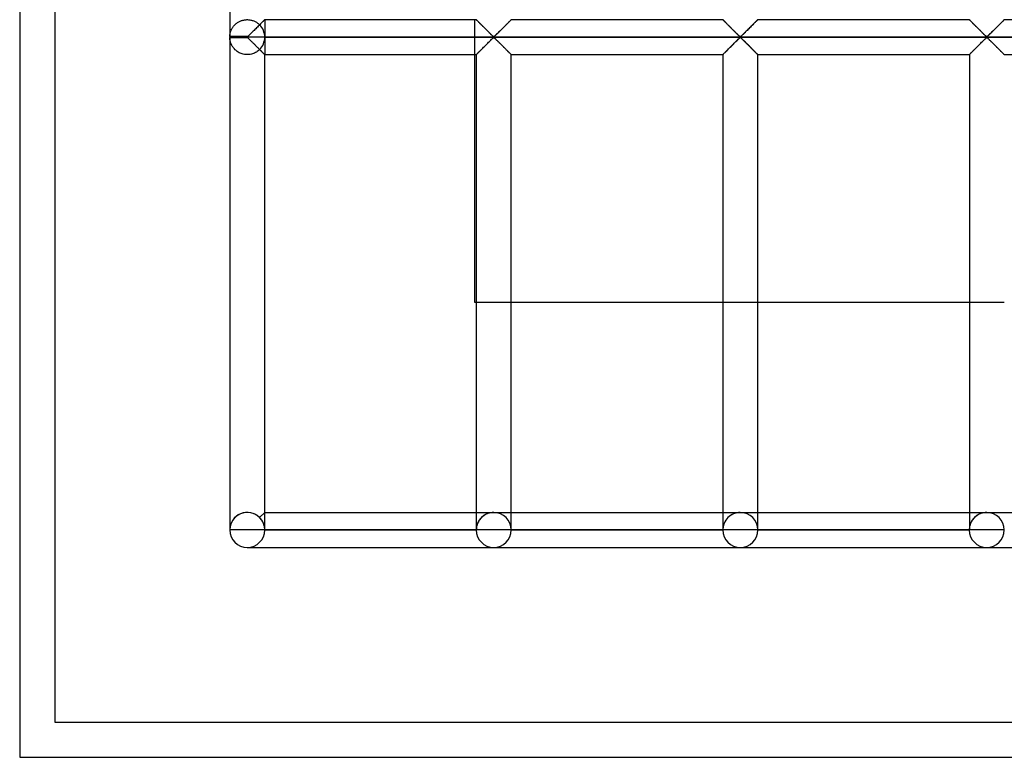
# Model space of a CAD drawing. Header units: millimetres. Extents: x -455 to 455, y -455 to 455.
# Tile 1 of 58: x -455 to -314, y -455 to -350. Entities that reach past the tile are written whole.
import ezdxf

# ---------------------------------------------------------------- set-up
doc = ezdxf.new("R2010")
doc.units = ezdxf.units.MM
doc.layers.add('MAIN-1', color=7, linetype='Continuous')
doc.layers.add('MAIN-2', color=7, linetype='Continuous')

msp = doc.modelspace()

# ---------------------------------------------------------------- linework, layer by layer
at = {"layer": 'MAIN-1'}
for p, q in [((-455, 455), (-455, -455)), ((-425, -211.32), (-425, -352.01)), ((-420.51, -350.09), (-420.61, -350.19)), ((-420.41, -349.99), (-420.51, -350.09)), ((-420.32, -349.9), (-420.41, -349.99)), ((-420.24, -349.82), (-420.32, -349.9)), ((-420.17, -349.75), (-420.24, -349.82)), ((-420.11, -349.69), (-420.17, -349.75)), ((-420.06, -349.64), (-420.11, -349.69)), ((-420.03, -349.61), (-420.06, -349.64)), ((-420.01, -349.59), (-420.03, -349.61)), ((-420, -349.58), (-420.01, -349.59)), ((-420, -349.58), (-389.79, -349.58)), ((-389.79, -349.59), (-389.79, -349.58)), ((-389.78, -349.59), (-389.79, -349.59)), ((-389.77, -349.6), (-389.78, -349.59)), ((-389.75, -349.62), (-389.77, -349.6)), ((-389.73, -349.64), (-389.75, -349.62)), ((-389.71, -349.66), (-389.73, -349.64)), ((-389.68, -349.69), (-389.71, -349.66)), ((-389.65, -349.73), (-389.68, -349.69)), ((-389.61, -349.76), (-389.65, -349.73)), ((-389.57, -349.8), (-389.61, -349.76)), ((-389.53, -349.85), (-389.57, -349.8)), ((-389.48, -349.89), (-389.53, -349.85)), ((-389.43, -349.94), (-389.48, -349.89)), ((-389.38, -350), (-389.43, -349.94)), ((-389.32, -350.05), (-389.38, -350)), ((-389.27, -350.11), (-389.32, -350.05)), ((-389.21, -350.17), (-389.27, -350.11)), ((-385.3, -350.09), (-385.4, -350.19)), ((-385.2, -349.99), (-385.3, -350.09)), ((-385.11, -349.9), (-385.2, -349.99)), ((-385.03, -349.82), (-385.11, -349.9)), ((-384.96, -349.75), (-385.03, -349.82)), ((-384.9, -349.69), (-384.96, -349.75)), ((-384.85, -349.64), (-384.9, -349.69)), ((-384.82, -349.61), (-384.85, -349.64)), ((-384.8, -349.59), (-384.82, -349.61)), ((-384.79, -349.58), (-384.8, -349.59)), ((-384.79, -349.58), (-354.58, -349.58)), ((-354.58, -349.59), (-354.58, -349.58)), ((-354.57, -349.59), (-354.58, -349.59)), ((-354.56, -349.6), (-354.57, -349.59)), ((-354.55, -349.62), (-354.56, -349.6)), ((-354.53, -349.64), (-354.55, -349.62)), ((-354.5, -349.66), (-354.53, -349.64)), ((-354.47, -349.69), (-354.5, -349.66)), ((-354.44, -349.73), (-354.47, -349.69)), ((-354.4, -349.76), (-354.44, -349.73)), ((-354.36, -349.8), (-354.4, -349.76)), ((-354.32, -349.85), (-354.36, -349.8)), ((-354.27, -349.89), (-354.32, -349.85)), ((-354.22, -349.94), (-354.27, -349.89)), ((-354.17, -350), (-354.22, -349.94)), ((-354.11, -350.05), (-354.17, -350)), ((-354.06, -350.11), (-354.11, -350.05)), ((-354, -350.17), (-354.06, -350.11)), ((-350.09, -350.09), (-350.19, -350.19)), ((-349.99, -349.99), (-350.09, -350.09)), ((-349.9, -349.9), (-349.99, -349.99)), ((-349.82, -349.82), (-349.9, -349.9)), ((-349.75, -349.75), (-349.82, -349.82)), ((-349.69, -349.69), (-349.75, -349.75)), ((-349.65, -349.64), (-349.69, -349.69)), ((-349.61, -349.61), (-349.65, -349.64)), ((-349.59, -349.59), (-349.61, -349.61)), ((-349.58, -349.58), (-349.59, -349.59)), ((-349.58, -349.58), (-319.37, -349.58)), ((-319.37, -349.59), (-319.37, -349.58)), ((-319.36, -349.59), (-319.37, -349.59)), ((-319.35, -349.6), (-319.36, -349.59)), ((-319.34, -349.62), (-319.35, -349.6)), ((-319.32, -349.64), (-319.34, -349.62)), ((-319.29, -349.66), (-319.32, -349.64)), ((-319.26, -349.69), (-319.29, -349.66)), ((-319.23, -349.73), (-319.26, -349.69)), ((-319.19, -349.76), (-319.23, -349.73)), ((-319.15, -349.8), (-319.19, -349.76)), ((-319.11, -349.85), (-319.15, -349.8)), ((-319.06, -349.89), (-319.11, -349.85)), ((-319.01, -349.94), (-319.06, -349.89)), ((-318.96, -350), (-319.01, -349.94)), ((-318.91, -350.05), (-318.96, -350)), ((-318.85, -350.11), (-318.91, -350.05)), ((-318.79, -350.17), (-318.85, -350.11)), ((-314.88, -350.09), (-314.98, -350.19)), ((-314.78, -349.99), (-314.88, -350.09)), ((-314.7, -349.9), (-314.78, -349.99)), ((-314.61, -349.82), (-314.7, -349.9)), ((-314.54, -349.75), (-314.61, -349.82)), ((-314.48, -349.69), (-314.54, -349.75)), ((-314.44, -349.64), (-314.48, -349.69)), ((-314.4, -349.61), (-314.44, -349.64)), ((-314.38, -349.59), (-314.4, -349.61)), ((-314.38, -349.58), (-314.38, -349.59)), ((-314.38, -349.58), (-284.17, -349.58)), ((-421.88, -351.46), (-421.99, -351.57)), ((-421.76, -351.34), (-421.88, -351.46)), ((-421.65, -351.23), (-421.76, -351.34)), ((-421.53, -351.11), (-421.65, -351.23)), ((-421.41, -350.99), (-421.53, -351.11)), ((-421.29, -350.87), (-421.41, -350.99)), ((-421.17, -350.75), (-421.29, -350.87)), ((-421.05, -350.63), (-421.17, -350.75)), ((-420.93, -350.52), (-421.05, -350.63)), ((-420.82, -350.4), (-420.93, -350.52)), ((-420.71, -350.3), (-420.82, -350.4)), ((-420.61, -350.19), (-420.71, -350.3)), ((-389.15, -350.23), (-389.21, -350.17)), ((-389.09, -350.29), (-389.15, -350.23)), ((-389.03, -350.35), (-389.09, -350.29)), ((-388.96, -350.41), (-389.03, -350.35)), ((-388.9, -350.48), (-388.96, -350.41)), ((-388.83, -350.54), (-388.9, -350.48)), ((-388.77, -350.61), (-388.83, -350.54)), ((-388.7, -350.67), (-388.77, -350.61)), ((-388.63, -350.74), (-388.7, -350.67)), ((-388.56, -350.81), (-388.63, -350.74)), ((-388.49, -350.88), (-388.56, -350.81)), ((-388.42, -350.95), (-388.49, -350.88)), ((-388.35, -351.02), (-388.42, -350.95)), ((-388.29, -351.09), (-388.35, -351.02)), ((-388.22, -351.15), (-388.29, -351.09)), ((-388.15, -351.22), (-388.22, -351.15)), ((-388.08, -351.29), (-388.15, -351.22)), ((-388.02, -351.35), (-388.08, -351.29)), ((-387.95, -351.42), (-388.02, -351.35)), ((-387.89, -351.49), (-387.95, -351.42)), ((-387.82, -351.55), (-387.89, -351.49)), ((-387.76, -351.61), (-387.82, -351.55)), ((-386.67, -351.46), (-386.78, -351.57)), ((-386.55, -351.34), (-386.67, -351.46)), ((-386.44, -351.23), (-386.55, -351.34)), ((-386.32, -351.11), (-386.44, -351.23)), ((-386.2, -350.99), (-386.32, -351.11)), ((-386.08, -350.87), (-386.2, -350.99)), ((-385.96, -350.75), (-386.08, -350.87)), ((-385.84, -350.63), (-385.96, -350.75)), ((-385.73, -350.52), (-385.84, -350.63)), ((-385.61, -350.4), (-385.73, -350.52)), ((-385.51, -350.3), (-385.61, -350.4)), ((-385.4, -350.19), (-385.51, -350.3)), ((-353.94, -350.23), (-354, -350.17)), ((-353.88, -350.29), (-353.94, -350.23)), ((-353.82, -350.35), (-353.88, -350.29)), ((-353.75, -350.41), (-353.82, -350.35)), ((-353.69, -350.48), (-353.75, -350.41)), ((-353.62, -350.54), (-353.69, -350.48)), ((-353.56, -350.61), (-353.62, -350.54)), ((-353.49, -350.67), (-353.56, -350.61)), ((-353.42, -350.74), (-353.49, -350.67)), ((-353.35, -350.81), (-353.42, -350.74)), ((-353.28, -350.88), (-353.35, -350.81)), ((-353.22, -350.95), (-353.28, -350.88)), ((-353.15, -351.02), (-353.22, -350.95)), ((-353.08, -351.09), (-353.15, -351.02)), ((-353.01, -351.15), (-353.08, -351.09)), ((-352.94, -351.22), (-353.01, -351.15)), ((-352.87, -351.29), (-352.94, -351.22)), ((-352.81, -351.35), (-352.87, -351.29)), ((-352.74, -351.42), (-352.81, -351.35)), ((-352.68, -351.49), (-352.74, -351.42)), ((-352.61, -351.55), (-352.68, -351.49)), ((-352.55, -351.61), (-352.61, -351.55)), ((-351.46, -351.46), (-351.57, -351.57)), ((-351.35, -351.34), (-351.46, -351.46)), ((-351.23, -351.23), (-351.35, -351.34)), ((-351.11, -351.11), (-351.23, -351.23)), ((-350.99, -350.99), (-351.11, -351.11)), ((-350.87, -350.87), (-350.99, -350.99)), ((-350.75, -350.75), (-350.87, -350.87)), ((-350.63, -350.63), (-350.75, -350.75)), ((-350.52, -350.52), (-350.63, -350.63)), ((-350.41, -350.4), (-350.52, -350.52)), ((-350.3, -350.3), (-350.41, -350.4)), ((-350.19, -350.19), (-350.3, -350.3)), ((-318.73, -350.23), (-318.79, -350.17)), ((-318.67, -350.29), (-318.73, -350.23)), ((-318.61, -350.35), (-318.67, -350.29)), ((-318.55, -350.41), (-318.61, -350.35)), ((-318.48, -350.48), (-318.55, -350.41)), ((-318.42, -350.54), (-318.48, -350.48)), ((-318.35, -350.61), (-318.42, -350.54)), ((-318.28, -350.67), (-318.35, -350.61)), ((-318.21, -350.74), (-318.28, -350.67)), ((-318.15, -350.81), (-318.21, -350.74)), ((-318.08, -350.88), (-318.15, -350.81)), ((-318.01, -350.95), (-318.08, -350.88)), ((-317.94, -351.02), (-318.01, -350.95)), ((-317.87, -351.09), (-317.94, -351.02)), ((-317.8, -351.15), (-317.87, -351.09)), ((-317.73, -351.22), (-317.8, -351.15)), ((-317.67, -351.29), (-317.73, -351.22)), ((-317.6, -351.35), (-317.67, -351.29)), ((-317.53, -351.42), (-317.6, -351.35)), ((-317.47, -351.49), (-317.53, -351.42)), ((-317.41, -351.55), (-317.47, -351.49)), ((-317.34, -351.61), (-317.41, -351.55)), ((-316.25, -351.46), (-316.36, -351.57)), ((-316.14, -351.34), (-316.25, -351.46)), ((-316.02, -351.23), (-316.14, -351.34)), ((-315.9, -351.11), (-316.02, -351.23)), ((-315.78, -350.99), (-315.9, -351.11)), ((-315.66, -350.87), (-315.78, -350.99)), ((-315.54, -350.75), (-315.66, -350.87)), ((-315.43, -350.63), (-315.54, -350.75)), ((-315.31, -350.52), (-315.43, -350.63)), ((-315.2, -350.4), (-315.31, -350.52)), ((-315.09, -350.3), (-315.2, -350.4)), ((-314.98, -350.19), (-315.09, -350.3)), ((-422.5, -352.01), (-425, -352.01)), ((-425, -352.08), (-422.5, -352.08)), ((-425, -352.15), (-422.5, -352.15)), ((-425, -352.15), (-425, -422.5)), ((-422.39, -351.95), (-422.5, -352.01)), ((-422.5, -352.08), (-422.5, -352.01)), ((422.5, -352.08), (-422.5, -352.08)), ((-422.5, -352.15), (-422.5, -352.08)), ((-422.5, -352.15), (-422.43, -352.19)), ((-422.43, -352.19), (-422.37, -352.23)), ((-422.29, -351.86), (-422.39, -351.95)), ((-422.37, -352.23), (-422.32, -352.28)), ((-422.32, -352.28), (-422.27, -352.33)), ((-422.2, -351.77), (-422.29, -351.86)), ((-422.27, -352.33), (-422.21, -352.38)), ((-422.21, -352.38), (-422.15, -352.44)), ((-422.1, -351.67), (-422.2, -351.77)), ((-422.15, -352.44), (-422.09, -352.5)), ((-421.99, -351.57), (-422.1, -351.67)), ((-422.09, -352.5), (-422.03, -352.56)), ((-422.03, -352.56), (-421.97, -352.62)), ((-421.97, -352.62), (-421.91, -352.68)), ((-421.91, -352.68), (-421.84, -352.75)), ((-421.84, -352.75), (-421.77, -352.81)), ((-421.77, -352.81), (-421.71, -352.88)), ((-421.71, -352.88), (-421.64, -352.94)), ((-421.64, -352.94), (-421.57, -353.01)), ((-388.26, -353.06), (-388.15, -352.94)), ((-388.15, -352.94), (-388.03, -352.82)), ((-388.03, -352.82), (-387.91, -352.71)), ((-387.91, -352.71), (-387.8, -352.6)), ((-387.8, -352.6), (-387.7, -352.49)), ((-387.7, -351.67), (-387.76, -351.61)), ((-387.64, -351.73), (-387.7, -351.67)), ((-387.7, -352.49), (-387.6, -352.39)), ((-387.58, -351.78), (-387.64, -351.73)), ((-387.6, -352.39), (-387.5, -352.3)), ((-387.53, -351.84), (-387.58, -351.78)), ((-387.47, -351.89), (-387.53, -351.84)), ((-387.5, -352.3), (-387.41, -352.22)), ((-387.42, -351.94), (-387.47, -351.89)), ((-387.36, -351.98), (-387.42, -351.94)), ((-387.41, -352.22), (-387.29, -352.15)), ((-387.29, -352.01), (-387.36, -351.98)), ((-387.18, -351.95), (-387.29, -352.01)), ((-387.29, -352.15), (-387.22, -352.19)), ((-387.22, -352.19), (-387.16, -352.23)), ((-387.08, -351.86), (-387.18, -351.95)), ((-387.16, -352.23), (-387.11, -352.28)), ((-387.11, -352.28), (-387.06, -352.33)), ((-386.99, -351.77), (-387.08, -351.86)), ((-387.06, -352.33), (-387, -352.38)), ((-387, -352.38), (-386.94, -352.44)), ((-386.89, -351.67), (-386.99, -351.77)), ((-386.94, -352.44), (-386.88, -352.5)), ((-386.78, -351.57), (-386.89, -351.67)), ((-386.88, -352.5), (-386.82, -352.56)), ((-386.82, -352.56), (-386.76, -352.62)), ((-386.76, -352.62), (-386.7, -352.68)), ((-386.7, -352.68), (-386.63, -352.75)), ((-386.63, -352.75), (-386.57, -352.81)), ((-386.57, -352.81), (-386.5, -352.88)), ((-386.5, -352.88), (-386.43, -352.94)), ((-386.43, -352.94), (-386.37, -353.01)), ((-353.05, -353.06), (-352.94, -352.94)), ((-352.94, -352.94), (-352.82, -352.82)), ((-352.82, -352.82), (-352.71, -352.71)), ((-352.71, -352.71), (-352.59, -352.6)), ((-352.59, -352.6), (-352.49, -352.49)), ((-352.49, -351.67), (-352.55, -351.61)), ((-352.43, -351.73), (-352.49, -351.67)), ((-352.49, -352.49), (-352.39, -352.39)), ((-352.37, -351.78), (-352.43, -351.73)), ((-352.39, -352.39), (-352.29, -352.3)), ((-352.32, -351.84), (-352.37, -351.78)), ((-352.26, -351.89), (-352.32, -351.84)), ((-352.29, -352.3), (-352.2, -352.22)), ((-352.21, -351.94), (-352.26, -351.89)), ((-352.16, -351.98), (-352.21, -351.94)), ((-352.2, -352.22), (-352.08, -352.15)), ((-352.08, -352.01), (-352.16, -351.98)), ((-351.97, -351.95), (-352.08, -352.01)), ((-352.08, -352.15), (-352.01, -352.19)), ((-352.01, -352.19), (-351.96, -352.23)), ((-351.88, -351.86), (-351.97, -351.95)), ((-351.96, -352.23), (-351.9, -352.28)), ((-351.9, -352.28), (-351.85, -352.33)), ((-351.78, -351.77), (-351.88, -351.86)), ((-351.85, -352.33), (-351.79, -352.38)), ((-351.79, -352.38), (-351.74, -352.44)), ((-351.68, -351.67), (-351.78, -351.77)), ((-351.74, -352.44), (-351.68, -352.5)), ((-351.57, -351.57), (-351.68, -351.67)), ((-351.68, -352.5), (-351.62, -352.56)), ((-351.62, -352.56), (-351.55, -352.62)), ((-351.55, -352.62), (-351.49, -352.68)), ((-351.49, -352.68), (-351.42, -352.75)), ((-351.42, -352.75), (-351.36, -352.81)), ((-351.36, -352.81), (-351.29, -352.88)), ((-351.29, -352.88), (-351.22, -352.94)), ((-351.22, -352.94), (-351.16, -353.01)), ((-317.85, -353.06), (-317.73, -352.94)), ((-317.73, -352.94), (-317.61, -352.82)), ((-317.61, -352.82), (-317.5, -352.71)), ((-317.5, -352.71), (-317.39, -352.6)), ((-317.39, -352.6), (-317.28, -352.49)), ((-317.28, -351.67), (-317.34, -351.61)), ((-317.22, -351.73), (-317.28, -351.67)), ((-317.28, -352.49), (-317.18, -352.39)), ((-317.17, -351.78), (-317.22, -351.73)), ((-317.18, -352.39), (-317.08, -352.3)), ((-317.11, -351.84), (-317.17, -351.78)), ((-317.06, -351.89), (-317.11, -351.84)), ((-317.08, -352.3), (-316.99, -352.22)), ((-317, -351.94), (-317.06, -351.89)), ((-316.95, -351.98), (-317, -351.94)), ((-316.99, -352.22), (-316.88, -352.15)), ((-316.88, -352.01), (-316.95, -351.98)), ((-316.76, -351.95), (-316.88, -352.01)), ((-316.88, -352.15), (-316.8, -352.19)), ((-316.8, -352.19), (-316.75, -352.23)), ((-316.67, -351.86), (-316.76, -351.95)), ((-316.75, -352.23), (-316.69, -352.28)), ((-316.69, -352.28), (-316.64, -352.33)), ((-316.57, -351.77), (-316.67, -351.86)), ((-316.64, -352.33), (-316.58, -352.38)), ((-316.58, -352.38), (-316.53, -352.44)), ((-316.47, -351.67), (-316.57, -351.77)), ((-316.53, -352.44), (-316.47, -352.5)), ((-316.36, -351.57), (-316.47, -351.67)), ((-316.47, -352.5), (-316.41, -352.56)), ((-316.41, -352.56), (-316.34, -352.62)), ((-316.34, -352.62), (-316.28, -352.68)), ((-316.28, -352.68), (-316.22, -352.75)), ((-316.22, -352.75), (-316.15, -352.81)), ((-316.15, -352.81), (-316.08, -352.88)), ((-316.08, -352.88), (-316.02, -352.94)), ((-316.02, -352.94), (-315.95, -353.01)), ((-421.57, -353.01), (-421.51, -353.08)), ((-421.51, -353.08), (-421.44, -353.15)), ((-421.44, -353.15), (-421.37, -353.22)), ((-421.37, -353.22), (-421.3, -353.29)), ((-421.3, -353.29), (-421.23, -353.36)), ((-421.23, -353.36), (-421.16, -353.42)), ((-421.16, -353.42), (-421.09, -353.49)), ((-421.09, -353.49), (-421.03, -353.56)), ((-421.03, -353.56), (-420.96, -353.63)), ((-420.96, -353.63), (-420.89, -353.69)), ((-420.89, -353.69), (-420.83, -353.76)), ((-420.83, -353.76), (-420.77, -353.82)), ((-420.77, -353.82), (-420.7, -353.88)), ((-420.7, -353.88), (-420.64, -353.94)), ((-420.64, -353.94), (-420.58, -354)), ((-420.58, -354), (-420.53, -354.06)), ((-420.53, -354.06), (-420.47, -354.12)), ((-420.47, -354.12), (-420.41, -354.17)), ((-420.41, -354.17), (-420.36, -354.22)), ((-420.36, -354.22), (-420.31, -354.27)), ((-420.31, -354.27), (-420.26, -354.32)), ((-420.26, -354.32), (-420.22, -354.36)), ((-420.22, -354.36), (-420.18, -354.4)), ((-389.62, -354.42), (-389.55, -354.34)), ((-389.55, -354.34), (-389.47, -354.26)), ((-389.47, -354.26), (-389.38, -354.17)), ((-389.38, -354.17), (-389.29, -354.08)), ((-389.29, -354.08), (-389.18, -353.98)), ((-389.18, -353.98), (-389.08, -353.87)), ((-389.08, -353.87), (-388.97, -353.76)), ((-388.97, -353.76), (-388.86, -353.65)), ((-388.86, -353.65), (-388.74, -353.53)), ((-388.74, -353.53), (-388.62, -353.42)), ((-388.62, -353.42), (-388.5, -353.3)), ((-388.5, -353.3), (-388.38, -353.18)), ((-388.38, -353.18), (-388.26, -353.06)), ((-386.37, -353.01), (-386.3, -353.08)), ((-386.3, -353.08), (-386.23, -353.15)), ((-386.23, -353.15), (-386.16, -353.22)), ((-386.16, -353.22), (-386.09, -353.29)), ((-386.09, -353.29), (-386.02, -353.36)), ((-386.02, -353.36), (-385.95, -353.42)), ((-385.95, -353.42), (-385.88, -353.49)), ((-385.88, -353.49), (-385.82, -353.56)), ((-385.82, -353.56), (-385.75, -353.63)), ((-385.75, -353.63), (-385.68, -353.69)), ((-385.68, -353.69), (-385.62, -353.76)), ((-385.62, -353.76), (-385.56, -353.82)), ((-385.56, -353.82), (-385.5, -353.88)), ((-385.5, -353.88), (-385.44, -353.94)), ((-385.44, -353.94), (-385.38, -354)), ((-385.38, -354), (-385.32, -354.06)), ((-385.32, -354.06), (-385.26, -354.12)), ((-385.26, -354.12), (-385.21, -354.17)), ((-385.21, -354.17), (-385.15, -354.22)), ((-385.15, -354.22), (-385.1, -354.27)), ((-385.1, -354.27), (-385.06, -354.32)), ((-385.06, -354.32), (-385.01, -354.36)), ((-385.01, -354.36), (-384.97, -354.4)), ((-354.41, -354.42), (-354.34, -354.34)), ((-354.34, -354.34), (-354.26, -354.26)), ((-354.26, -354.26), (-354.17, -354.17)), ((-354.17, -354.17), (-354.08, -354.08)), ((-354.08, -354.08), (-353.98, -353.98)), ((-353.98, -353.98), (-353.87, -353.87)), ((-353.87, -353.87), (-353.76, -353.76)), ((-353.76, -353.76), (-353.65, -353.65)), ((-353.65, -353.65), (-353.53, -353.53)), ((-353.53, -353.53), (-353.41, -353.42)), ((-353.41, -353.42), (-353.29, -353.3)), ((-353.29, -353.3), (-353.17, -353.18)), ((-353.17, -353.18), (-353.05, -353.06)), ((-351.16, -353.01), (-351.09, -353.08)), ((-351.09, -353.08), (-351.02, -353.15)), ((-351.02, -353.15), (-350.95, -353.22)), ((-350.95, -353.22), (-350.88, -353.29)), ((-350.88, -353.29), (-350.81, -353.36)), ((-350.81, -353.36), (-350.74, -353.42)), ((-350.74, -353.42), (-350.68, -353.49)), ((-350.68, -353.49), (-350.61, -353.56)), ((-350.61, -353.56), (-350.54, -353.63)), ((-350.54, -353.63), (-350.48, -353.69)), ((-350.48, -353.69), (-350.41, -353.76)), ((-350.41, -353.76), (-350.35, -353.82)), ((-350.35, -353.82), (-350.29, -353.88)), ((-350.29, -353.88), (-350.23, -353.94)), ((-350.23, -353.94), (-350.17, -354)), ((-350.17, -354), (-350.11, -354.06)), ((-350.11, -354.06), (-350.05, -354.12)), ((-350.05, -354.12), (-350, -354.17)), ((-350, -354.17), (-349.94, -354.22)), ((-349.94, -354.22), (-349.89, -354.27)), ((-349.89, -354.27), (-349.85, -354.32)), ((-349.85, -354.32), (-349.8, -354.36)), ((-349.8, -354.36), (-349.76, -354.4)), ((-319.21, -354.42), (-319.14, -354.34)), ((-319.14, -354.34), (-319.05, -354.26)), ((-319.05, -354.26), (-318.97, -354.17)), ((-318.97, -354.17), (-318.87, -354.08)), ((-318.87, -354.08), (-318.77, -353.98)), ((-318.77, -353.98), (-318.66, -353.87)), ((-318.66, -353.87), (-318.55, -353.76)), ((-318.55, -353.76), (-318.44, -353.65)), ((-318.44, -353.65), (-318.32, -353.53)), ((-318.32, -353.53), (-318.21, -353.42)), ((-318.21, -353.42), (-318.09, -353.3)), ((-318.09, -353.3), (-317.97, -353.18)), ((-317.97, -353.18), (-317.85, -353.06)), ((-315.95, -353.01), (-315.88, -353.08)), ((-315.88, -353.08), (-315.81, -353.15)), ((-315.81, -353.15), (-315.74, -353.22)), ((-315.74, -353.22), (-315.67, -353.29)), ((-315.67, -353.29), (-315.6, -353.36)), ((-315.6, -353.36), (-315.54, -353.42)), ((-315.54, -353.42), (-315.47, -353.49)), ((-315.47, -353.49), (-315.4, -353.56)), ((-315.4, -353.56), (-315.33, -353.63)), ((-315.33, -353.63), (-315.27, -353.69)), ((-315.27, -353.69), (-315.2, -353.76)), ((-315.2, -353.76), (-315.14, -353.82)), ((-315.14, -353.82), (-315.08, -353.88)), ((-315.08, -353.88), (-315.02, -353.94)), ((-315.02, -353.94), (-314.96, -354)), ((-314.96, -354), (-314.9, -354.06)), ((-314.9, -354.06), (-314.84, -354.12)), ((-314.84, -354.12), (-314.79, -354.17)), ((-314.79, -354.17), (-314.74, -354.22)), ((-314.74, -354.22), (-314.69, -354.27)), ((-314.69, -354.27), (-314.64, -354.32)), ((-314.64, -354.32), (-314.6, -354.36)), ((-314.6, -354.36), (-314.56, -354.4)), ((-420.18, -354.4), (-420.14, -354.44)), ((-420.14, -354.44), (-420.11, -354.47)), ((-420.11, -354.47), (-420.08, -354.5)), ((-420.08, -354.5), (-420.06, -354.53)), ((-420.06, -354.53), (-420.04, -354.55)), ((-420.04, -354.55), (-420.02, -354.56)), ((-420.02, -354.56), (-420.01, -354.57)), ((-420.01, -354.57), (-420, -354.58)), ((-420, -422.5), (-420, -354.58)), ((-420, -354.58), (-420, -354.58)), ((-420, -354.58), (-389.79, -354.58)), ((-390, -390), (-390, -354.58)), ((-389.79, -354.58), (-389.79, -422.5)), ((-389.79, -354.58), (-389.78, -354.58)), ((-389.78, -354.58), (-389.76, -354.56)), ((-389.76, -354.56), (-389.73, -354.52)), ((-389.73, -354.52), (-389.68, -354.47)), ((-389.68, -354.47), (-389.62, -354.42)), ((-384.97, -354.4), (-384.94, -354.44)), ((-384.94, -354.44), (-384.9, -354.47)), ((-384.9, -354.47), (-384.87, -354.5)), ((-384.87, -354.5), (-384.85, -354.53)), ((-384.85, -354.53), (-384.83, -354.55)), ((-384.83, -354.55), (-384.81, -354.56)), ((-384.81, -354.56), (-384.8, -354.57)), ((-384.8, -354.57), (-384.79, -354.58)), ((-384.79, -422.5), (-384.79, -354.58)), ((-384.79, -354.58), (-384.79, -354.58)), ((-384.79, -354.58), (-354.58, -354.58)), ((-354.58, -354.58), (-354.55, -354.56)), ((-354.58, -354.58), (-354.58, -422.5)), ((-354.58, -354.58), (-354.58, -354.58)), ((-354.55, -354.56), (-354.52, -354.52)), ((-354.52, -354.52), (-354.47, -354.47)), ((-354.47, -354.47), (-354.41, -354.42)), ((-349.76, -354.4), (-349.73, -354.44)), ((-349.73, -354.44), (-349.69, -354.47)), ((-349.69, -354.47), (-349.67, -354.5)), ((-349.67, -354.5), (-349.64, -354.53)), ((-349.64, -354.53), (-349.62, -354.55)), ((-349.62, -354.55), (-349.6, -354.56)), ((-349.6, -354.56), (-349.59, -354.57)), ((-349.59, -354.57), (-349.59, -354.58)), ((-349.59, -354.58), (-349.58, -354.58)), ((-349.58, -422.5), (-349.58, -354.58)), ((-349.58, -354.58), (-319.37, -354.58)), ((-319.37, -354.58), (-319.35, -354.56)), ((-319.37, -354.58), (-319.37, -422.5)), ((-319.37, -354.58), (-319.37, -354.58)), ((-319.35, -354.56), (-319.31, -354.52)), ((-319.31, -354.52), (-319.27, -354.47)), ((-319.27, -354.47), (-319.21, -354.42)), ((-314.56, -354.4), (-314.52, -354.44)), ((-314.52, -354.44), (-314.49, -354.47)), ((-314.49, -354.47), (-314.46, -354.5)), ((-314.46, -354.5), (-314.43, -354.53)), ((-314.43, -354.53), (-314.41, -354.55)), ((-314.41, -354.55), (-314.4, -354.56)), ((-314.4, -354.56), (-314.39, -354.57)), ((-314.39, -354.57), (-314.38, -354.58)), ((-314.38, -354.58), (-314.38, -354.58)), ((-314.38, -354.58), (-284.17, -354.58)), ((-389.79, -390), (-390, -390)), ((-354.58, -390), (-384.79, -390)), ((-319.37, -390), (-349.58, -390)), ((-420, -420), (-389.79, -420)), ((-384.79, -420), (-354.58, -420)), ((-349.58, -420), (-319.37, -420)), ((-314.38, -420), (-284.17, -420)), ((-422.5, -422.5), (-425, -422.5)), ((-420, -422.5), (-422.5, -422.5)), ((-389.79, -422.5), (-420, -422.5)), ((-387.29, -422.5), (-389.79, -422.5)), ((-384.79, -422.5), (-387.29, -422.5)), ((-354.58, -422.5), (-384.79, -422.5)), ((-352.08, -422.5), (-354.58, -422.5)), ((-349.58, -422.5), (-352.08, -422.5)), ((-319.37, -422.5), (-349.58, -422.5)), ((-316.88, -422.5), (-319.37, -422.5)), ((-314.38, -422.5), (-316.88, -422.5)), ((-422.5, -425), (-387.29, -425)), ((-387.29, -425), (-352.08, -425)), ((-352.08, -425), (-316.88, -425)), ((-316.88, -425), (-281.67, -425)), ((-455, -455), (455, -455))]:
    msp.add_line(p, q, dxfattribs=at)
for centre, start, end in [((-422.5, -352.08), 178.3794, 180), ((-422.5, -352.08), 180, 181.6206), ((-422.5, -422.5), 180, 0), ((-387.29, -422.5), 180, 0), ((-352.08, -422.5), 180, 0), ((-316.88, -422.5), 180, 0)]:
    msp.add_arc(centre, 2.5, start, end, dxfattribs=at)
at = {"layer": 'MAIN-2'}
for p, q in [((-450, 450), (-450, -450)), ((-424.14, -350.19), (-424.06, -350.13)), ((-424.06, -350.13), (-423.98, -350.07)), ((-423.98, -350.07), (-423.9, -350.01)), ((-423.9, -350.01), (-423.81, -349.96)), ((-423.81, -349.96), (-423.72, -349.9)), ((-423.72, -349.9), (-423.63, -349.85)), ((-423.63, -349.85), (-423.53, -349.81)), ((-423.53, -349.81), (-423.43, -349.76)), ((-423.43, -349.76), (-423.33, -349.72)), ((-423.33, -349.72), (-423.22, -349.69)), ((-423.22, -349.69), (-423.12, -349.66)), ((-423.12, -349.66), (-423.01, -349.64)), ((-423.01, -349.64), (-422.9, -349.62)), ((-422.9, -349.62), (-422.79, -349.6)), ((-422.79, -349.6), (-422.67, -349.59)), ((-422.67, -349.59), (-422.56, -349.58)), ((-422.56, -349.58), (-422.45, -349.58)), ((-422.45, -349.58), (-422.34, -349.59)), ((-422.34, -349.59), (-422.22, -349.6)), ((-422.22, -349.6), (-422.11, -349.61)), ((-422.11, -349.61), (-422, -349.63)), ((-422, -349.63), (-421.89, -349.66)), ((-421.89, -349.66), (-421.79, -349.69)), ((-421.79, -349.69), (-421.68, -349.72)), ((-421.68, -349.72), (-421.58, -349.76)), ((-421.58, -349.76), (-421.48, -349.8)), ((-421.48, -349.8), (-421.38, -349.85)), ((-421.38, -349.85), (-421.29, -349.9)), ((-421.29, -349.9), (-421.2, -349.95)), ((-421.2, -349.95), (-421.11, -350.01)), ((-421.11, -350.01), (-421.03, -350.06)), ((-421.03, -350.06), (-420.95, -350.12)), ((-420.95, -350.12), (-420.87, -350.19)), ((-420.61, -350.19), (-420.55, -350.13)), ((-420.55, -350.13), (-420.49, -350.07)), ((-420.49, -350.07), (-420.43, -350.01)), ((-420.43, -350.01), (-420.38, -349.96)), ((-420.38, -349.96), (-420.33, -349.91)), ((-420.33, -349.91), (-420.28, -349.86)), ((-420.28, -349.86), (-420.23, -349.81)), ((-420.23, -349.81), (-420.19, -349.77)), ((-420.19, -349.77), (-420.15, -349.73)), ((-420.15, -349.73), (-420.12, -349.7)), ((-420.12, -349.7), (-420.09, -349.67)), ((-420.09, -349.67), (-420.06, -349.64)), ((-420.06, -349.64), (-420.04, -349.62)), ((-420.04, -349.62), (-420.02, -349.6)), ((-420.02, -349.6), (-420.01, -349.59)), ((-420.01, -349.59), (-420, -349.59)), ((-420, -349.59), (-420, -349.58)), ((-420, -349.58), (-420, -352.01)), ((-390, -354.58), (-390, -349.58)), ((-389.79, -349.58), (-389.79, -349.59)), ((-389.79, -349.59), (-389.77, -349.6)), ((-389.77, -349.6), (-389.75, -349.62)), ((-389.75, -349.62), (-389.72, -349.65)), ((-389.72, -349.65), (-389.68, -349.69)), ((-389.68, -349.69), (-389.63, -349.74)), ((-389.63, -349.74), (-389.58, -349.8)), ((-389.58, -349.8), (-389.52, -349.86)), ((-389.52, -349.86), (-389.45, -349.92)), ((-389.45, -349.92), (-389.38, -350)), ((-389.38, -350), (-389.3, -350.07)), ((-389.3, -350.07), (-389.22, -350.16)), ((-385.37, -350.16), (-385.28, -350.07)), ((-385.28, -350.07), (-385.21, -350)), ((-385.21, -350), (-385.13, -349.92)), ((-385.13, -349.92), (-385.07, -349.86)), ((-385.07, -349.86), (-385, -349.8)), ((-385, -349.8), (-384.95, -349.74)), ((-384.95, -349.74), (-384.9, -349.69)), ((-384.9, -349.69), (-384.86, -349.65)), ((-384.86, -349.65), (-384.83, -349.62)), ((-384.83, -349.62), (-384.81, -349.6)), ((-384.81, -349.6), (-384.8, -349.59)), ((-384.8, -349.59), (-384.79, -349.58)), ((-354.58, -349.58), (-354.58, -349.59)), ((-354.58, -349.59), (-354.56, -349.6)), ((-354.56, -349.6), (-354.54, -349.62)), ((-354.54, -349.62), (-354.51, -349.65)), ((-354.51, -349.65), (-354.47, -349.69)), ((-354.47, -349.69), (-354.42, -349.74)), ((-354.42, -349.74), (-354.37, -349.8)), ((-354.37, -349.8), (-354.31, -349.86)), ((-354.31, -349.86), (-354.24, -349.92)), ((-354.24, -349.92), (-354.17, -350)), ((-354.17, -350), (-354.09, -350.07)), ((-354.09, -350.07), (-354.01, -350.16)), ((-350.16, -350.16), (-350.08, -350.07)), ((-350.08, -350.07), (-350, -350)), ((-350, -350), (-349.93, -349.92)), ((-349.93, -349.92), (-349.86, -349.86)), ((-349.86, -349.86), (-349.8, -349.8)), ((-349.8, -349.8), (-349.74, -349.74)), ((-349.74, -349.74), (-349.69, -349.69)), ((-349.69, -349.69), (-349.66, -349.65)), ((-349.66, -349.65), (-349.62, -349.62)), ((-349.62, -349.62), (-349.6, -349.6)), ((-349.6, -349.6), (-349.59, -349.59)), ((-349.59, -349.59), (-349.58, -349.58)), ((-319.37, -349.58), (-319.37, -349.59)), ((-319.37, -349.59), (-319.36, -349.6)), ((-319.36, -349.6), (-319.33, -349.62)), ((-319.33, -349.62), (-319.3, -349.65)), ((-319.3, -349.65), (-319.26, -349.69)), ((-319.26, -349.69), (-319.22, -349.74)), ((-319.22, -349.74), (-319.16, -349.8)), ((-319.16, -349.8), (-319.1, -349.86)), ((-319.1, -349.86), (-319.03, -349.92)), ((-319.03, -349.92), (-318.96, -350)), ((-318.96, -350), (-318.88, -350.07)), ((-318.88, -350.07), (-318.8, -350.16)), ((-314.95, -350.16), (-314.87, -350.07)), ((-314.87, -350.07), (-314.79, -350)), ((-314.79, -350), (-314.72, -349.92)), ((-314.72, -349.92), (-314.65, -349.86)), ((-314.65, -349.86), (-314.59, -349.8)), ((-314.59, -349.8), (-314.53, -349.74)), ((-314.53, -349.74), (-314.49, -349.69)), ((-314.49, -349.69), (-314.45, -349.65)), ((-314.45, -349.65), (-314.42, -349.62)), ((-314.42, -349.62), (-314.39, -349.6)), ((-314.39, -349.6), (-314.38, -349.59)), ((-314.38, -349.59), (-314.38, -349.58)), ((-424.95, -351.58), (-424.93, -351.52)), ((-424.93, -351.52), (-424.92, -351.45)), ((-424.92, -351.45), (-424.9, -351.38)), ((-424.9, -351.38), (-424.88, -351.31)), ((-424.88, -351.31), (-424.85, -351.24)), ((-424.85, -351.24), (-424.83, -351.17)), ((-424.83, -351.17), (-424.8, -351.1)), ((-424.8, -351.1), (-424.77, -351.03)), ((-424.77, -351.03), (-424.73, -350.95)), ((-424.73, -350.95), (-424.69, -350.88)), ((-424.69, -350.88), (-424.65, -350.81)), ((-424.65, -350.81), (-424.61, -350.74)), ((-424.61, -350.74), (-424.56, -350.66)), ((-424.56, -350.66), (-424.51, -350.59)), ((-424.51, -350.59), (-424.45, -350.52)), ((-424.45, -350.52), (-424.4, -350.45)), ((-424.4, -350.45), (-424.34, -350.39)), ((-424.34, -350.39), (-424.27, -350.32)), ((-424.27, -350.32), (-424.21, -350.26)), ((-424.21, -350.26), (-424.14, -350.19)), ((-420.87, -350.19), (-420.8, -350.25)), ((-420.8, -350.25), (-420.73, -350.31)), ((-420.73, -350.31), (-420.67, -350.25)), ((-420.67, -350.25), (-420.61, -350.19)), ((-389.22, -350.16), (-389.13, -350.24)), ((-389.13, -350.24), (-389.05, -350.33)), ((-389.05, -350.33), (-388.96, -350.41)), ((-388.96, -350.41), (-388.87, -350.5)), ((-388.87, -350.5), (-388.78, -350.6)), ((-388.78, -350.6), (-388.68, -350.69)), ((-388.68, -350.69), (-388.59, -350.79)), ((-388.59, -350.79), (-388.49, -350.88)), ((-388.49, -350.88), (-388.39, -350.98)), ((-388.39, -350.98), (-388.3, -351.08)), ((-388.3, -351.08), (-388.2, -351.17)), ((-388.2, -351.17), (-388.11, -351.27)), ((-388.11, -351.27), (-388.01, -351.36)), ((-388.01, -351.36), (-387.92, -351.45)), ((-387.92, -351.45), (-387.83, -351.54)), ((-387.83, -351.54), (-387.74, -351.63)), ((-386.84, -351.63), (-386.75, -351.54)), ((-386.75, -351.54), (-386.66, -351.45)), ((-386.66, -351.45), (-386.57, -351.36)), ((-386.57, -351.36), (-386.48, -351.27)), ((-386.48, -351.27), (-386.38, -351.17)), ((-386.38, -351.17), (-386.29, -351.08)), ((-386.29, -351.08), (-386.19, -350.98)), ((-386.19, -350.98), (-386.09, -350.88)), ((-386.09, -350.88), (-386, -350.79)), ((-386, -350.79), (-385.9, -350.69)), ((-385.9, -350.69), (-385.81, -350.6)), ((-385.81, -350.6), (-385.71, -350.5)), ((-385.71, -350.5), (-385.62, -350.41)), ((-385.62, -350.41), (-385.54, -350.33)), ((-385.54, -350.33), (-385.45, -350.24)), ((-385.45, -350.24), (-385.37, -350.16)), ((-354.01, -350.16), (-353.93, -350.24)), ((-353.93, -350.24), (-353.84, -350.33)), ((-353.84, -350.33), (-353.75, -350.41)), ((-353.75, -350.41), (-353.66, -350.5)), ((-353.66, -350.5), (-353.57, -350.6)), ((-353.57, -350.6), (-353.47, -350.69)), ((-353.47, -350.69), (-353.38, -350.79)), ((-353.38, -350.79), (-353.28, -350.88)), ((-353.28, -350.88), (-353.18, -350.98)), ((-353.18, -350.98), (-353.09, -351.08)), ((-353.09, -351.08), (-352.99, -351.17)), ((-352.99, -351.17), (-352.9, -351.27)), ((-352.9, -351.27), (-352.8, -351.36)), ((-352.8, -351.36), (-352.71, -351.45)), ((-352.71, -351.45), (-352.62, -351.54)), ((-352.62, -351.54), (-352.53, -351.63)), ((-351.63, -351.63), (-351.55, -351.54)), ((-351.55, -351.54), (-351.46, -351.45)), ((-351.46, -351.45), (-351.36, -351.36)), ((-351.36, -351.36), (-351.27, -351.27)), ((-351.27, -351.27), (-351.18, -351.17)), ((-351.18, -351.17), (-351.08, -351.08)), ((-351.08, -351.08), (-350.98, -350.98)), ((-350.98, -350.98), (-350.89, -350.88)), ((-350.89, -350.88), (-350.79, -350.79)), ((-350.79, -350.79), (-350.69, -350.69)), ((-350.69, -350.69), (-350.6, -350.6)), ((-350.6, -350.6), (-350.51, -350.5)), ((-350.51, -350.5), (-350.42, -350.41)), ((-350.42, -350.41), (-350.33, -350.33)), ((-350.33, -350.33), (-350.24, -350.24)), ((-350.24, -350.24), (-350.16, -350.16)), ((-318.8, -350.16), (-318.72, -350.24)), ((-318.72, -350.24), (-318.63, -350.33)), ((-318.63, -350.33), (-318.54, -350.41)), ((-318.54, -350.41), (-318.45, -350.5)), ((-318.45, -350.5), (-318.36, -350.6)), ((-318.36, -350.6), (-318.26, -350.69)), ((-318.26, -350.69), (-318.17, -350.79)), ((-318.17, -350.79), (-318.07, -350.88)), ((-318.07, -350.88), (-317.98, -350.98)), ((-317.98, -350.98), (-317.88, -351.08)), ((-317.88, -351.08), (-317.78, -351.17)), ((-317.78, -351.17), (-317.69, -351.27)), ((-317.69, -351.27), (-317.6, -351.36)), ((-317.6, -351.36), (-317.5, -351.45)), ((-317.5, -351.45), (-317.41, -351.54)), ((-317.41, -351.54), (-317.33, -351.63)), ((-316.42, -351.63), (-316.34, -351.54)), ((-316.34, -351.54), (-316.25, -351.45)), ((-316.25, -351.45), (-316.15, -351.36)), ((-316.15, -351.36), (-316.06, -351.27)), ((-316.06, -351.27), (-315.97, -351.17)), ((-315.97, -351.17), (-315.87, -351.08)), ((-315.87, -351.08), (-315.77, -350.98)), ((-315.77, -350.98), (-315.68, -350.88)), ((-315.68, -350.88), (-315.58, -350.79)), ((-315.58, -350.79), (-315.49, -350.69)), ((-315.49, -350.69), (-315.39, -350.6)), ((-315.39, -350.6), (-315.3, -350.5)), ((-315.3, -350.5), (-315.21, -350.41)), ((-315.21, -350.41), (-315.12, -350.33)), ((-315.12, -350.33), (-315.03, -350.24)), ((-315.03, -350.24), (-314.95, -350.16)), ((-425, -351.93), (-424.99, -351.88)), ((-425, -351.98), (-425, -351.93)), ((-425, -352.01), (-425, -351.98)), ((-425, -352.08), (-425, -352.08)), ((-425, -352.21), (-425, -352.15)), ((-424.99, -352.28), (-425, -352.21)), ((-424.99, -351.83), (-424.98, -351.77)), ((-424.99, -351.88), (-424.99, -351.83)), ((-424.98, -352.36), (-424.99, -352.28)), ((-424.98, -351.77), (-424.97, -351.71)), ((-424.97, -352.45), (-424.98, -352.36)), ((-424.97, -351.71), (-424.96, -351.65)), ((-424.96, -352.54), (-424.97, -352.45)), ((-424.96, -351.65), (-424.95, -351.58)), ((-424.94, -352.64), (-424.96, -352.54)), ((-424.91, -352.73), (-424.94, -352.64)), ((-424.88, -352.84), (-424.91, -352.73)), ((-424.85, -352.94), (-424.88, -352.84)), ((-424.81, -353.04), (-424.85, -352.94)), ((-420, -352.08), (420, -352.08)), ((-420, -352.08), (-420, -352.08)), ((-420, -352.15), (-420, -354.58)), ((-388.11, -352.9), (-388.2, -352.99)), ((-388.01, -352.81), (-388.11, -352.9)), ((-387.92, -352.72), (-388.01, -352.81)), ((-387.83, -352.63), (-387.92, -352.72)), ((-387.74, -352.54), (-387.83, -352.63)), ((-387.74, -351.63), (-387.66, -351.71)), ((-387.66, -352.46), (-387.74, -352.54)), ((-387.66, -351.71), (-387.58, -351.79)), ((-387.58, -352.38), (-387.66, -352.46)), ((-387.58, -351.79), (-387.5, -351.86)), ((-387.5, -352.3), (-387.58, -352.38)), ((-387.5, -351.86), (-387.43, -351.93)), ((-387.43, -352.23), (-387.5, -352.3)), ((-387.43, -351.93), (-387.35, -351.99)), ((-387.35, -352.17), (-387.43, -352.23)), ((-387.35, -351.99), (-387.24, -351.99)), ((-387.24, -352.17), (-387.35, -352.17)), ((-387.24, -351.99), (-387.16, -351.93)), ((-387.16, -352.23), (-387.24, -352.17)), ((-387.16, -351.93), (-387.08, -351.86)), ((-387.08, -352.3), (-387.16, -352.23)), ((-387.08, -351.86), (-387.01, -351.79)), ((-387.01, -352.38), (-387.08, -352.3)), ((-387.01, -351.79), (-386.93, -351.71)), ((-386.93, -352.46), (-387.01, -352.38)), ((-386.93, -351.71), (-386.84, -351.63)), ((-386.84, -352.54), (-386.93, -352.46)), ((-386.75, -352.63), (-386.84, -352.54)), ((-386.66, -352.72), (-386.75, -352.63)), ((-386.57, -352.81), (-386.66, -352.72)), ((-386.48, -352.9), (-386.57, -352.81)), ((-386.38, -352.99), (-386.48, -352.9)), ((-352.9, -352.9), (-352.99, -352.99)), ((-352.8, -352.81), (-352.9, -352.9)), ((-352.71, -352.72), (-352.8, -352.81)), ((-352.62, -352.63), (-352.71, -352.72)), ((-352.53, -352.54), (-352.62, -352.63)), ((-352.53, -351.63), (-352.45, -351.71)), ((-352.45, -352.46), (-352.53, -352.54)), ((-352.45, -351.71), (-352.37, -351.79)), ((-352.37, -352.38), (-352.45, -352.46)), ((-352.37, -351.79), (-352.29, -351.86)), ((-352.29, -352.3), (-352.37, -352.38)), ((-352.29, -351.86), (-352.22, -351.93)), ((-352.22, -352.23), (-352.29, -352.3)), ((-352.22, -351.93), (-352.14, -351.99)), ((-352.14, -352.17), (-352.22, -352.23)), ((-352.14, -351.99), (-352.03, -351.99)), ((-352.03, -352.17), (-352.14, -352.17)), ((-352.03, -351.99), (-351.95, -351.93)), ((-351.95, -352.23), (-352.03, -352.17)), ((-351.95, -351.93), (-351.88, -351.86)), ((-351.88, -352.3), (-351.95, -352.23)), ((-351.88, -351.86), (-351.8, -351.79)), ((-351.8, -352.38), (-351.88, -352.3)), ((-351.8, -351.79), (-351.72, -351.71)), ((-351.72, -352.46), (-351.8, -352.38)), ((-351.72, -351.71), (-351.63, -351.63)), ((-351.63, -352.54), (-351.72, -352.46)), ((-351.55, -352.63), (-351.63, -352.54)), ((-351.46, -352.72), (-351.55, -352.63)), ((-351.36, -352.81), (-351.46, -352.72)), ((-351.27, -352.9), (-351.36, -352.81)), ((-351.18, -352.99), (-351.27, -352.9)), ((-317.69, -352.9), (-317.78, -352.99)), ((-317.6, -352.81), (-317.69, -352.9)), ((-317.5, -352.72), (-317.6, -352.81)), ((-317.41, -352.63), (-317.5, -352.72)), ((-317.33, -352.54), (-317.41, -352.63)), ((-317.33, -351.63), (-317.24, -351.71)), ((-317.24, -352.46), (-317.33, -352.54)), ((-317.24, -351.71), (-317.16, -351.79)), ((-317.16, -352.38), (-317.24, -352.46)), ((-317.16, -351.79), (-317.08, -351.86)), ((-317.08, -352.3), (-317.16, -352.38)), ((-317.08, -351.86), (-317.01, -351.93)), ((-317.01, -352.23), (-317.08, -352.3)), ((-317.01, -351.93), (-316.93, -351.99)), ((-316.93, -352.17), (-317.01, -352.23)), ((-316.93, -351.99), (-316.82, -351.99)), ((-316.82, -352.17), (-316.93, -352.17)), ((-316.82, -351.99), (-316.74, -351.93)), ((-316.74, -352.23), (-316.82, -352.17)), ((-316.74, -351.93), (-316.67, -351.86)), ((-316.67, -352.3), (-316.74, -352.23)), ((-316.67, -351.86), (-316.59, -351.79)), ((-316.59, -352.38), (-316.67, -352.3)), ((-316.59, -351.79), (-316.51, -351.71)), ((-316.51, -352.46), (-316.59, -352.38)), ((-316.51, -351.71), (-316.42, -351.63)), ((-316.42, -352.54), (-316.51, -352.46)), ((-316.34, -352.63), (-316.42, -352.54)), ((-316.25, -352.72), (-316.34, -352.63)), ((-316.15, -352.81), (-316.25, -352.72)), ((-316.06, -352.9), (-316.15, -352.81)), ((-315.97, -352.99), (-316.06, -352.9)), ((-424.76, -353.15), (-424.81, -353.04)), ((-424.71, -353.26), (-424.76, -353.15)), ((-424.65, -353.36), (-424.71, -353.26)), ((-424.58, -353.47), (-424.65, -353.36)), ((-424.51, -353.57), (-424.58, -353.47)), ((-424.43, -353.67), (-424.51, -353.57)), ((-424.34, -353.77), (-424.43, -353.67)), ((-424.25, -353.87), (-424.34, -353.77)), ((-424.15, -353.96), (-424.25, -353.87)), ((-424.04, -354.05), (-424.15, -353.96)), ((-423.92, -354.14), (-424.04, -354.05)), ((-423.79, -354.22), (-423.92, -354.14)), ((-423.66, -354.3), (-423.79, -354.22)), ((-423.52, -354.37), (-423.66, -354.3)), ((-423.37, -354.43), (-423.52, -354.37)), ((-421.46, -354.36), (-421.6, -354.42)), ((-421.32, -354.29), (-421.46, -354.36)), ((-421.18, -354.21), (-421.32, -354.29)), ((-421.06, -354.13), (-421.18, -354.21)), ((-420.94, -354.04), (-421.06, -354.13)), ((-420.83, -353.95), (-420.94, -354.04)), ((-420.73, -353.85), (-420.83, -353.95)), ((-420.67, -353.91), (-420.73, -353.85)), ((-420.61, -353.98), (-420.67, -353.91)), ((-420.55, -354.04), (-420.61, -353.98)), ((-420.49, -354.1), (-420.55, -354.04)), ((-420.43, -354.15), (-420.49, -354.1)), ((-420.38, -354.21), (-420.43, -354.15)), ((-420.33, -354.26), (-420.38, -354.21)), ((-420.28, -354.31), (-420.33, -354.26)), ((-420.23, -354.35), (-420.28, -354.31)), ((-420.19, -354.4), (-420.23, -354.35)), ((-389.58, -354.37), (-389.63, -354.43)), ((-389.52, -354.31), (-389.58, -354.37)), ((-389.45, -354.24), (-389.52, -354.31)), ((-389.38, -354.17), (-389.45, -354.24)), ((-389.3, -354.09), (-389.38, -354.17)), ((-389.22, -354.01), (-389.3, -354.09)), ((-389.13, -353.93), (-389.22, -354.01)), ((-389.05, -353.84), (-389.13, -353.93)), ((-388.96, -353.75), (-389.05, -353.84)), ((-388.87, -353.66), (-388.96, -353.75)), ((-388.78, -353.57), (-388.87, -353.66)), ((-388.68, -353.47), (-388.78, -353.57)), ((-388.59, -353.38), (-388.68, -353.47)), ((-388.49, -353.28), (-388.59, -353.38)), ((-388.39, -353.19), (-388.49, -353.28)), ((-388.3, -353.09), (-388.39, -353.19)), ((-388.2, -352.99), (-388.3, -353.09)), ((-386.29, -353.09), (-386.38, -352.99)), ((-386.19, -353.19), (-386.29, -353.09)), ((-386.09, -353.28), (-386.19, -353.19)), ((-386, -353.38), (-386.09, -353.28)), ((-385.9, -353.47), (-386, -353.38)), ((-385.81, -353.57), (-385.9, -353.47)), ((-385.71, -353.66), (-385.81, -353.57)), ((-385.62, -353.75), (-385.71, -353.66)), ((-385.54, -353.84), (-385.62, -353.75)), ((-385.45, -353.93), (-385.54, -353.84)), ((-385.37, -354.01), (-385.45, -353.93)), ((-385.28, -354.09), (-385.37, -354.01)), ((-385.21, -354.17), (-385.28, -354.09)), ((-385.13, -354.24), (-385.21, -354.17)), ((-385.07, -354.31), (-385.13, -354.24)), ((-385, -354.37), (-385.07, -354.31)), ((-384.95, -354.43), (-385, -354.37)), ((-354.37, -354.37), (-354.42, -354.43)), ((-354.31, -354.31), (-354.37, -354.37)), ((-354.24, -354.24), (-354.31, -354.31)), ((-354.17, -354.17), (-354.24, -354.24)), ((-354.09, -354.09), (-354.17, -354.17)), ((-354.01, -354.01), (-354.09, -354.09)), ((-353.93, -353.93), (-354.01, -354.01)), ((-353.84, -353.84), (-353.93, -353.93)), ((-353.75, -353.75), (-353.84, -353.84)), ((-353.66, -353.66), (-353.75, -353.75)), ((-353.57, -353.57), (-353.66, -353.66)), ((-353.47, -353.47), (-353.57, -353.57)), ((-353.38, -353.38), (-353.47, -353.47)), ((-353.28, -353.28), (-353.38, -353.38)), ((-353.18, -353.19), (-353.28, -353.28)), ((-353.09, -353.09), (-353.18, -353.19)), ((-352.99, -352.99), (-353.09, -353.09)), ((-351.08, -353.09), (-351.18, -352.99)), ((-350.98, -353.19), (-351.08, -353.09)), ((-350.89, -353.28), (-350.98, -353.19)), ((-350.79, -353.38), (-350.89, -353.28)), ((-350.69, -353.47), (-350.79, -353.38)), ((-350.6, -353.57), (-350.69, -353.47)), ((-350.51, -353.66), (-350.6, -353.57)), ((-350.42, -353.75), (-350.51, -353.66)), ((-350.33, -353.84), (-350.42, -353.75)), ((-350.24, -353.93), (-350.33, -353.84)), ((-350.16, -354.01), (-350.24, -353.93)), ((-350.08, -354.09), (-350.16, -354.01)), ((-350, -354.17), (-350.08, -354.09)), ((-349.93, -354.24), (-350, -354.17)), ((-349.86, -354.31), (-349.93, -354.24)), ((-349.8, -354.37), (-349.86, -354.31)), ((-349.74, -354.43), (-349.8, -354.37)), ((-319.16, -354.37), (-319.22, -354.43)), ((-319.1, -354.31), (-319.16, -354.37)), ((-319.03, -354.24), (-319.1, -354.31)), ((-318.96, -354.17), (-319.03, -354.24)), ((-318.88, -354.09), (-318.96, -354.17)), ((-318.8, -354.01), (-318.88, -354.09)), ((-318.72, -353.93), (-318.8, -354.01)), ((-318.63, -353.84), (-318.72, -353.93)), ((-318.54, -353.75), (-318.63, -353.84)), ((-318.45, -353.66), (-318.54, -353.75)), ((-318.36, -353.57), (-318.45, -353.66)), ((-318.26, -353.47), (-318.36, -353.57)), ((-318.17, -353.38), (-318.26, -353.47)), ((-318.07, -353.28), (-318.17, -353.38)), ((-317.98, -353.19), (-318.07, -353.28)), ((-317.88, -353.09), (-317.98, -353.19)), ((-317.78, -352.99), (-317.88, -353.09)), ((-315.87, -353.09), (-315.97, -352.99)), ((-315.77, -353.19), (-315.87, -353.09)), ((-315.68, -353.28), (-315.77, -353.19)), ((-315.58, -353.38), (-315.68, -353.28)), ((-315.49, -353.47), (-315.58, -353.38)), ((-315.39, -353.57), (-315.49, -353.47)), ((-315.3, -353.66), (-315.39, -353.57)), ((-315.21, -353.75), (-315.3, -353.66)), ((-315.12, -353.84), (-315.21, -353.75)), ((-315.03, -353.93), (-315.12, -353.84)), ((-314.95, -354.01), (-315.03, -353.93)), ((-314.87, -354.09), (-314.95, -354.01)), ((-314.79, -354.17), (-314.87, -354.09)), ((-314.72, -354.24), (-314.79, -354.17)), ((-314.65, -354.31), (-314.72, -354.24)), ((-314.59, -354.37), (-314.65, -354.31)), ((-314.53, -354.43), (-314.59, -354.37)), ((-423.21, -354.48), (-423.37, -354.43)), ((-423.06, -354.52), (-423.21, -354.48)), ((-422.89, -354.55), (-423.06, -354.52)), ((-422.73, -354.57), (-422.89, -354.55)), ((-422.57, -354.58), (-422.73, -354.57)), ((-422.4, -354.58), (-422.57, -354.58)), ((-422.24, -354.57), (-422.4, -354.58)), ((-422.07, -354.55), (-422.24, -354.57)), ((-421.91, -354.51), (-422.07, -354.55)), ((-421.76, -354.47), (-421.91, -354.51)), ((-421.6, -354.42), (-421.76, -354.47)), ((-420.15, -354.43), (-420.19, -354.4)), ((-420.12, -354.47), (-420.15, -354.43)), ((-420.09, -354.5), (-420.12, -354.47)), ((-420.06, -354.52), (-420.09, -354.5)), ((-420.04, -354.55), (-420.06, -354.52)), ((-420.02, -354.56), (-420.04, -354.55)), ((-420.01, -354.57), (-420.02, -354.56)), ((-420, -354.58), (-420.01, -354.57)), ((-420, -354.58), (-420, -354.58)), ((-389.77, -354.57), (-389.79, -354.58)), ((-389.79, -354.58), (-389.79, -354.58)), ((-389.75, -354.54), (-389.77, -354.57)), ((-389.72, -354.51), (-389.75, -354.54)), ((-389.68, -354.47), (-389.72, -354.51)), ((-389.63, -354.43), (-389.68, -354.47)), ((-384.9, -354.47), (-384.95, -354.43)), ((-384.86, -354.51), (-384.9, -354.47)), ((-384.83, -354.54), (-384.86, -354.51)), ((-384.81, -354.57), (-384.83, -354.54)), ((-384.8, -354.58), (-384.81, -354.57)), ((-384.79, -354.58), (-384.8, -354.58)), ((-354.56, -354.57), (-354.58, -354.58)), ((-354.58, -354.58), (-354.58, -354.58)), ((-354.54, -354.54), (-354.56, -354.57)), ((-354.51, -354.51), (-354.54, -354.54)), ((-354.47, -354.47), (-354.51, -354.51)), ((-354.42, -354.43), (-354.47, -354.47)), ((-349.69, -354.47), (-349.74, -354.43)), ((-349.66, -354.51), (-349.69, -354.47)), ((-349.62, -354.54), (-349.66, -354.51)), ((-349.6, -354.57), (-349.62, -354.54)), ((-349.59, -354.58), (-349.6, -354.57)), ((-349.58, -354.58), (-349.59, -354.58)), ((-319.36, -354.57), (-319.37, -354.58)), ((-319.37, -354.58), (-319.37, -354.58)), ((-319.33, -354.54), (-319.36, -354.57)), ((-319.3, -354.51), (-319.33, -354.54)), ((-319.26, -354.47), (-319.3, -354.51)), ((-319.22, -354.43), (-319.26, -354.47)), ((-314.49, -354.47), (-314.53, -354.43)), ((-314.45, -354.51), (-314.49, -354.47)), ((-314.42, -354.54), (-314.45, -354.51)), ((-314.39, -354.57), (-314.42, -354.54)), ((-314.38, -354.58), (-314.39, -354.57)), ((-314.38, -354.58), (-314.38, -354.58)), ((-390, -390), (-390, -390)), ((-390, -390), (-390, -390)), ((-384.79, -390), (-389.79, -390)), ((-349.58, -390), (-354.58, -390)), ((-314.38, -390), (-319.37, -390)), ((-420.73, -420.73), (-420, -420)), ((-420, -420), (-420.73, -420.73)), ((-420, -420), (-420.73, -420.73)), ((-420, -420), (-420.73, -420.73)), ((-389.79, -420), (-387.29, -420)), ((-387.29, -420), (-384.79, -420)), ((-354.58, -420), (-352.08, -420)), ((-352.08, -420), (-349.58, -420)), ((-319.37, -420), (-316.88, -420)), ((-316.88, -420), (-314.38, -420)), ((-425, -422.5), (-425, -422.5)), ((-425, -422.5), (-425, -422.5)), ((-425, -422.5), (-425, -422.5)), ((-420, -422.5), (-420, -422.5)), ((-420, -422.5), (-420, -422.5)), ((-420, -422.5), (-420, -422.5)), ((-389.79, -422.5), (-420, -422.5)), ((-420, -422.5), (-389.79, -422.5)), ((-420, -422.5), (-389.79, -422.5)), ((-389.79, -422.5), (-389.79, -422.5)), ((-389.79, -422.5), (-389.79, -422.5)), ((-389.79, -422.5), (-389.79, -422.5)), ((-384.79, -422.5), (-384.79, -422.5)), ((-384.79, -422.5), (-384.79, -422.5)), ((-354.58, -422.5), (-384.79, -422.5)), ((-384.79, -422.5), (-354.58, -422.5)), ((-384.79, -422.5), (-384.79, -422.5)), ((-384.79, -422.5), (-354.58, -422.5)), ((-354.58, -422.5), (-354.58, -422.5)), ((-354.58, -422.5), (-354.58, -422.5)), ((-354.58, -422.5), (-354.58, -422.5)), ((-349.58, -422.5), (-349.58, -422.5)), ((-349.58, -422.5), (-349.58, -422.5)), ((-319.37, -422.5), (-349.58, -422.5)), ((-349.58, -422.5), (-319.37, -422.5)), ((-349.58, -422.5), (-349.58, -422.5)), ((-349.58, -422.5), (-319.37, -422.5)), ((-319.37, -422.5), (-319.37, -422.5)), ((-319.37, -422.5), (-319.37, -422.5)), ((-319.37, -422.5), (-319.37, -422.5)), ((-450, -450), (450, -450)), ((-450, -450), (-450, -450)), ((-450, -450), (-450, -450)), ((-455, -455), (-455, -455))]:
    msp.add_line(p, q, dxfattribs=at)
for centre, major_axis, start_param, end_param in [((-422.5, -352.08), (2.5, 0), 0, 0.785798), ((-422.5, -352.08), (2.5, 0), -0.785798, 0), ((-422.5, -422.5), (-2.5, 0), -2.356194, 0), ((-422.5, -422.5), (0, 2.5), -1.570796, 1.570796), ((-387.29, -422.5), (0, 2.5), -1.570796, 1.570796), ((-387.29, -422.5), (0, -2.5), -3.141593, -1.570796), ((-387.29, -422.5), (0, 2.5), -1.570796, 0), ((-352.08, -422.5), (0, 2.5), -1.570796, 1.570796), ((-352.08, -422.5), (0, -2.5), -3.141593, -1.570796), ((-352.08, -422.5), (0, 2.5), -1.570796, 0), ((-316.88, -422.5), (0, 2.5), -1.570796, 1.570796), ((-316.88, -422.5), (0, -2.5), -3.141593, -1.570796), ((-316.88, -422.5), (0, 2.5), -1.570796, 0), ((-422.5, -422.5), (0, 2.5), -1.570796, -0.785398), ((-387.29, -422.5), (0, -2.5), -1.570796, 0), ((-387.29, -422.5), (0, 2.5), 3.141593, 4.712389), ((-352.08, -422.5), (0, -2.5), -1.570796, 0), ((-352.08, -422.5), (0, 2.5), 3.141593, 4.712389), ((-316.88, -422.5), (0, -2.5), -1.570796, 0), ((-316.88, -422.5), (0, 2.5), 3.141593, 4.712389)]:
    msp.add_ellipse(centre, major_axis=major_axis, ratio=1, start_param=start_param, end_param=end_param, dxfattribs=at)

doc.saveas('drawing.dxf')
